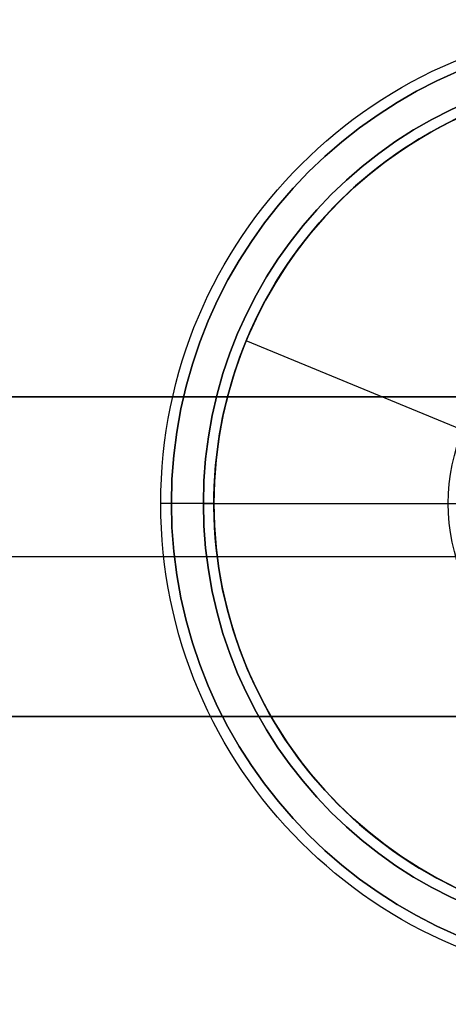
# Model space of a CAD drawing. Header units: millimetres. Extents: x -398 to 387, y -563 to 552.
# Tile 216 of 256: x 288 to 308, y -516 to -469. Entities that reach past the tile are written whole.
import ezdxf

# ---------------------------------------------------------------- set-up
doc = ezdxf.new("R2010")
doc.units = ezdxf.units.MM
doc.layers.add('Livello 01', color=7, linetype='Continuous')

# ---------------------------------------------------------------- blocks, each defined once
blk = doc.blocks.new('MMFTT08X23')
at = {"layer": 'Livello 01', "color": 254, "true_color": 0xcad1ee}
for p, q in [((4, 15), (20, 15)), ((20, 15), (20, 0)), ((-20, 0), (20, 0))]:
    blk.add_line(p, q, dxfattribs=at)
at = {"layer": 'Livello 01', "color": 254, "true_color": 0xcad1ee, "extrusion": (0, -1, 0)}
for centre in [(0, 0, -15), (0, 0, -7.5)]:
    blk.add_arc(centre, 20, 270, 90, dxfattribs=at)
at = {"layer": 'Livello 01', "color": 254, "true_color": 0xcad1ee, "extrusion": (0, 1, 0)}
blk.add_arc((0, 0), 20, 90, 270, dxfattribs=at)

msp = doc.modelspace()

# ---------------------------------------------------------------- linework, layer by layer
at = {"layer": 'Livello 01', "color": 254, "true_color": 0xcad1ee}
for p, q in [((192, -487, 5.5), (332, -487, 5.5)), ((296.5, -492, -175.5), (312.75, -492, -175.5)), ((297, -492, 186.5), (308, -492, 186.5)), ((332, -494.5, -58.675), (192, -494.5, -58.675)), ((332, -494.5, 69.675), (192, -494.5, 69.675)), ((332, -502, 5.5), (192, -502, 5.5))]:
    msp.add_line(p, q, dxfattribs=at)
at = {"layer": 'Livello 01', "color": 254, "true_color": 0xcad1ee, "extrusion": (0, 0, -1)}
for centre, radius, start, end in [((-317, -492, 179.5), 22.5, 0, 180), ((-317, -492, -190.5), 22, 0, 180), ((-317, -492, 175.5), 20.5, 0, 180), ((-317, -492, 176.5), 20.5, 0, 180), ((-317, -492, -188.5), 20, 0, 180), ((-317, -492, -186.5), 9, 0, 180), ((-317, -492, 179.5), 22.5, 180, 0), ((-317, -492, -190.5), 22, 180, 0), ((-317, -492, 175.5), 20.5, 180, 0), ((-317, -492, 176.5), 20.5, 180, 0), ((-317, -492, -188.5), 20, 180, 0), ((-317, -492, -186.5), 9, 180, 0)]:
    msp.add_arc(centre, radius, start, end, dxfattribs=at)
at = {"layer": 'Livello 01', "color": 254, "true_color": 0xcad1ee}
for centre, radius, start, end in [((317, -492, 190.5), 22, 0, 180), ((317, -492, -177.5), 20.5, 0, 180), ((317, -492, 186.5), 20, 0, 180), ((317, -492, 187.5), 20, 0, 180), ((317, -492, 190.5), 22, 180, 0), ((317, -492, -177.5), 20.5, 180, 0), ((317, -492, 186.5), 20, 180, 0), ((317, -492, 187.5), 20, 180, 0)]:
    msp.add_arc(centre, radius, start, end, dxfattribs=at)
at = {"layer": 'Livello 01', "color": 254, "true_color": 0xcad1ee, "extrusion": (0, 1, 0)}
msp.add_arc((-294.5, -177.5, -492), 2, 180, 270, dxfattribs=at)
at = {"layer": 'Livello 01', "color": 254, "true_color": 0xcad1ee, "extrusion": (0, -1, 0)}
msp.add_arc((295, 188.5, 492), 2, 0, 90, dxfattribs=at)
at = {"layer": 'Livello 01', "color": 254, "true_color": 0xcad1ee}
for points in [[(192, -487, -63.647), (332, -487, -63.647)], [(332, -487, 74.647), (192, -487, 74.647)], [(296.5, -492, -175.5), (296.5, -492, -177.5)], [(297, -492, 188.5), (297, -492, 186.5)], [(308, -492, 186.5), (312.5, -492, 182)], [(192, -502, -53.704), (332, -502, -53.704)], [(192, -502, 64.704), (332, -502, 64.704)]]:
    msp.add_open_spline(points, degree=1, dxfattribs=at)

# ---------------------------------------------------------------- block references
at = {"layer": 'Livello 01', "extrusion": (0.381849, 0.924225, 0)}
msp.add_blockref('MMFTT08X23', (-480.849, -190.5, -333.672), dxfattribs=at)

doc.saveas('drawing.dxf')
